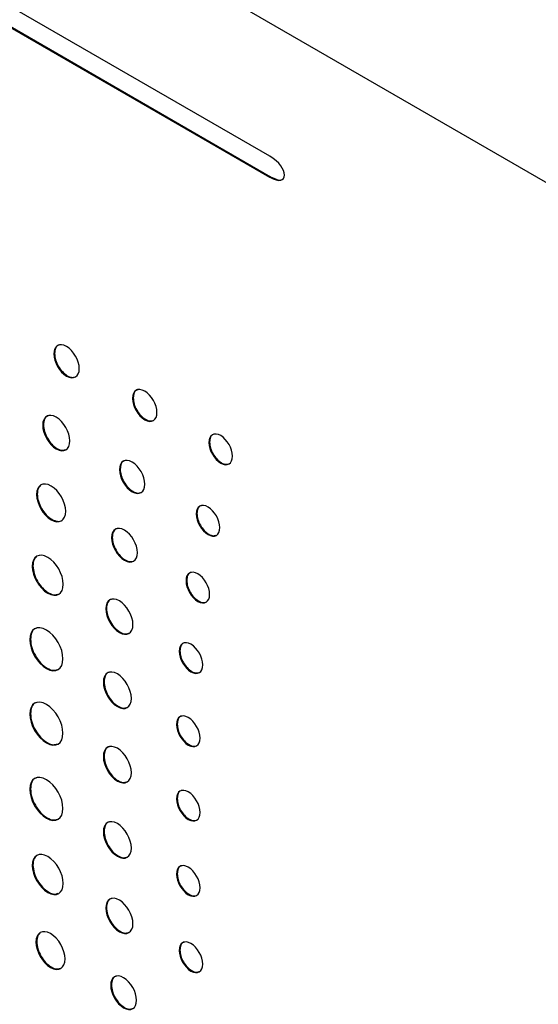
# Model space of a CAD drawing. Header units: millimetres. Extents: x 52 to 411, y 49 to 259.
# Tile 36 of 40: x 363 to 377, y 194 to 219. Entities that reach past the tile are written whole.
import ezdxf

# ---------------------------------------------------------------- set-up
doc = ezdxf.new("R2010")
doc.units = ezdxf.units.MM

msp = doc.modelspace()

# ---------------------------------------------------------------- linework, layer by layer
at = {"color": 7, "linetype": 'Continuous', "lineweight": 25}
for p, q in [((377.044, 214.608), (323.163, 245.713)), ((369.78, 215.401), (329.664, 238.559)), ((329.664, 238.022), (369.78, 214.864)), ((329.682, 238.033), (369.798, 214.874)), ((369.798, 214.874), (369.78, 214.864)), ((364.278, 210.361), (364.26, 210.351)), ((366.287, 209.227), (366.269, 209.217)), ((363.992, 208.542), (363.974, 208.531)), ((368.24, 208.1), (368.222, 208.089)), ((365.954, 207.409), (365.936, 207.398)), ((363.835, 206.774), (363.817, 206.764)), ((367.916, 206.276), (367.898, 206.266)), ((365.752, 205.668), (365.734, 205.658)), ((363.725, 204.939), (363.707, 204.928)), ((367.655, 204.57), (367.637, 204.559)), ((365.604, 203.854), (365.586, 203.844)), ((363.662, 203.066), (363.644, 203.056)), ((367.48, 202.771), (367.462, 202.761)), ((365.542, 201.981), (365.524, 201.971)), ((363.662, 201.167), (363.644, 201.157)), ((367.412, 200.902), (367.394, 200.891)), ((365.542, 200.082), (365.524, 200.072)), ((363.662, 199.245), (363.644, 199.235)), ((367.412, 199.003), (367.394, 198.992)), ((365.542, 198.16), (365.524, 198.15)), ((363.725, 197.3), (363.707, 197.289)), ((367.412, 197.081), (367.394, 197.07)), ((365.604, 196.215), (365.586, 196.204)), ((363.821, 195.345), (363.803, 195.335)), ((367.48, 195.132), (367.462, 195.121)), ((365.73, 194.243), (365.712, 194.232))]:
    msp.add_line(p, q, dxfattribs=at)
msp.add_open_spline([(369.78, 214.864), (370.273, 214.579), (370.273, 215.116), (369.78, 215.401)], degree=3, dxfattribs=at)
for points, knots in [([(369.798, 214.874), (369.852, 214.848), (369.948, 214.8), (370.047, 214.783), (370.079, 214.8), (370.081, 214.801)], [0, 0, 0, 0, 0.5478859, 0.9746099, 1, 1, 1, 1]), ([(364.909, 209.976), (364.909, 210.185), (364.763, 210.438), (364.584, 210.541), (364.405, 210.644), (364.26, 210.559), (364.26, 210.351)], [0, 0, 0, 0, 1, 1, 1, 2, 2, 2, 2]), ([(364.405, 210.58), (364.394, 210.578), (364.347, 210.572), (364.294, 210.499), (364.283, 210.408), (364.278, 210.361)], [0, 0, 0, 0, 0.130668, 0.55717, 1, 1, 1, 1]), ([(364.26, 210.351), (364.26, 210.143), (364.405, 209.889), (364.584, 209.786), (364.763, 209.683), (364.909, 209.768), (364.909, 209.976)], [2, 2, 2, 2, 3, 3, 3, 4, 4, 4, 4]), ([(364.278, 210.361), (364.283, 210.308), (364.293, 210.204), (364.368, 210.036), (364.474, 209.89), (364.602, 209.787), (364.72, 209.742), (364.777, 209.76), (364.8, 209.768)], [0, 0, 0, 0, 0.17933, 0.352221, 0.524613, 0.70275, 0.880684, 1, 1, 1, 1]), ([(366.895, 208.855), (366.895, 209.057), (366.755, 209.301), (366.582, 209.4), (366.409, 209.5), (366.269, 209.418), (366.269, 209.217)], [0, 0, 0, 0, 1, 1, 1, 2, 2, 2, 2]), ([(366.41, 209.438), (366.4, 209.437), (366.354, 209.43), (366.302, 209.36), (366.292, 209.272), (366.287, 209.227)], [0, 0, 0, 0, 0.1346986, 0.5592295, 1, 1, 1, 1]), ([(366.269, 209.217), (366.269, 209.016), (366.409, 208.771), (366.582, 208.672), (366.755, 208.572), (366.895, 208.654), (366.895, 208.855)], [2, 2, 2, 2, 3, 3, 3, 4, 4, 4, 4]), ([(366.287, 209.227), (366.292, 209.176), (366.301, 209.075), (366.374, 208.913), (366.476, 208.772), (366.599, 208.674), (366.713, 208.629), (366.768, 208.647), (366.79, 208.654)], [0, 0, 0, 0, 0.179738, 0.352934, 0.525603, 0.704024, 0.882484, 1, 1, 1, 1]), ([(364.668, 208.13), (364.668, 208.353), (364.513, 208.624), (364.13, 208.845), (363.974, 208.754), (363.974, 208.531)], [0, 0, 0, 0, 1, 1, 2, 2, 2, 2]), ([(364.125, 208.775), (364.115, 208.773), (364.066, 208.766), (364.009, 208.689), (363.998, 208.591), (363.992, 208.542)], [0, 0, 0, 0, 0.123254, 0.553603, 1, 1, 1, 1]), ([(363.974, 208.531), (363.974, 208.308), (364.13, 208.037), (364.513, 207.816), (364.668, 207.907), (364.668, 208.13)], [2, 2, 2, 2, 3, 3, 4, 4, 4, 4]), ([(363.992, 208.542), (363.997, 208.485), (364.008, 208.373), (364.088, 208.193), (364.202, 208.037), (364.338, 207.928), (364.466, 207.878), (364.528, 207.899), (364.553, 207.907)], [0, 0, 0, 0, 0.178872, 0.351211, 0.522989, 0.700353, 0.877718, 1, 1, 1, 1]), ([(368.826, 207.741), (368.826, 207.935), (368.69, 208.17), (368.524, 208.266), (368.357, 208.362), (368.222, 208.283), (368.222, 208.089)], [2, 2, 2, 2, 3, 3, 3, 4, 4, 4, 4]), ([(368.36, 208.303), (368.349, 208.302), (368.305, 208.296), (368.255, 208.228), (368.245, 208.143), (368.24, 208.1)], [0, 0, 0, 0, 0.138994, 0.561429, 1, 1, 1, 1]), ([(368.222, 208.089), (368.222, 207.895), (368.357, 207.66), (368.524, 207.564), (368.69, 207.468), (368.826, 207.547), (368.826, 207.741)], [0, 0, 0, 0, 1, 1, 1, 2, 2, 2, 2]), ([(368.24, 208.1), (368.245, 208.05), (368.254, 207.953), (368.324, 207.797), (368.422, 207.661), (368.541, 207.566), (368.65, 207.524), (368.703, 207.541), (368.723, 207.547)], [0, 0, 0, 0, 0.1801118, 0.3536696, 0.5266902, 0.7054707, 0.8842954, 1, 1, 1, 1]), ([(366.585, 207.024), (366.585, 207.232), (366.44, 207.485), (366.26, 207.589), (366.082, 207.692), (365.936, 207.607), (365.936, 207.398)], [0, 0, 0, 0, 1, 1, 1, 2, 2, 2, 2]), ([(365.936, 207.398), (365.936, 207.19), (366.082, 206.937), (366.26, 206.833), (366.44, 206.73), (366.585, 206.815), (366.585, 207.024)], [2, 2, 2, 2, 3, 3, 3, 4, 4, 4, 4]), ([(366.081, 207.627), (366.07, 207.626), (366.024, 207.619), (365.97, 207.547), (365.96, 207.455), (365.954, 207.409)], [0, 0, 0, 0, 0.130864, 0.557314, 1, 1, 1, 1]), ([(365.954, 207.409), (365.959, 207.356), (365.969, 207.251), (366.044, 207.083), (366.15, 206.938), (366.278, 206.835), (366.396, 206.789), (366.453, 206.808), (366.476, 206.815)], [0, 0, 0, 0, 0.179448, 0.352318, 0.524566, 0.702396, 0.880547, 1, 1, 1, 1]), ([(364.563, 206.334), (364.563, 206.571), (364.396, 206.861), (364.19, 206.979), (363.985, 207.098), (363.817, 207.002), (363.817, 206.764)], [0, 0, 0, 0, 1, 1, 1, 2, 2, 2, 2]), ([(363.924, 206.992), (363.902, 206.973), (363.848, 206.926), (363.84, 206.83), (363.835, 206.774)], [0, 0, 0, 0, 0.416606, 1, 1, 1, 1]), ([(363.817, 206.764), (363.817, 206.526), (363.985, 206.237), (364.19, 206.118), (364.396, 205.999), (364.563, 206.096), (364.563, 206.334)], [2, 2, 2, 2, 3, 3, 3, 4, 4, 4, 4]), ([(363.835, 206.774), (363.841, 206.714), (363.853, 206.594), (363.939, 206.403), (364.061, 206.237), (364.209, 206.116), (364.353, 206.069), (364.454, 206.077), (364.486, 206.118), (364.493, 206.126)], [0, 0, 0, 0, 0.162664, 0.319785, 0.476885, 0.639449, 0.802014, 0.959129, 1, 1, 1, 1]), ([(368.502, 205.917), (368.502, 206.111), (368.367, 206.346), (368.2, 206.442), (368.034, 206.538), (367.898, 206.459), (367.898, 206.266)], [2, 2, 2, 2, 3, 3, 3, 4, 4, 4, 4]), ([(368.036, 206.48), (368.026, 206.478), (367.982, 206.472), (367.931, 206.404), (367.921, 206.319), (367.916, 206.276)], [0, 0, 0, 0, 0.138712, 0.5613729, 1, 1, 1, 1]), ([(367.898, 206.266), (367.898, 206.072), (368.034, 205.836), (368.2, 205.74), (368.367, 205.644), (368.502, 205.723), (368.502, 205.917)], [0, 0, 0, 0, 1, 1, 1, 2, 2, 2, 2]), ([(367.916, 206.276), (367.921, 206.227), (367.93, 206.129), (368, 205.973), (368.099, 205.838), (368.217, 205.743), (368.327, 205.7), (368.379, 205.717), (368.4, 205.724)], [0, 0, 0, 0, 0.180233, 0.353823, 0.526778, 0.705291, 0.884031, 1, 1, 1, 1]), ([(366.395, 205.276), (366.395, 205.489), (366.247, 205.746), (365.882, 205.956), (365.734, 205.87), (365.734, 205.658)], [0, 0, 0, 0, 1, 1, 2, 2, 2, 2]), ([(365.881, 205.89), (365.87, 205.889), (365.823, 205.882), (365.768, 205.808), (365.758, 205.715), (365.752, 205.668)], [0, 0, 0, 0, 0.128353, 0.556053, 1, 1, 1, 1]), ([(365.734, 205.658), (365.734, 205.446), (365.882, 205.188), (366.247, 204.977), (366.395, 205.064), (366.395, 205.276)], [2, 2, 2, 2, 3, 3, 4, 4, 4, 4]), ([(365.752, 205.668), (365.757, 205.614), (365.767, 205.507), (365.844, 205.337), (365.952, 205.188), (366.082, 205.084), (366.202, 205.038), (366.261, 205.057), (366.284, 205.064)], [0, 0, 0, 0, 0.179215, 0.352015, 0.524324, 0.70227, 0.88015, 1, 1, 1, 1]), ([(364.499, 204.471), (364.499, 204.724), (364.322, 205.031), (364.103, 205.157), (363.884, 205.283), (363.707, 205.181), (363.707, 204.928)], [0, 0, 0, 0, 1, 1, 1, 2, 2, 2, 2]), ([(363.82, 205.172), (363.796, 205.15), (363.739, 205.1), (363.73, 204.998), (363.725, 204.939)], [0, 0, 0, 0, 0.421691, 1, 1, 1, 1]), ([(363.707, 204.928), (363.707, 204.676), (363.884, 204.369), (364.103, 204.243), (364.322, 204.116), (364.499, 204.219), (364.499, 204.471)], [2, 2, 2, 2, 3, 3, 3, 4, 4, 4, 4]), ([(363.725, 204.939), (363.731, 204.874), (363.743, 204.748), (363.835, 204.544), (363.965, 204.367), (364.12, 204.242), (364.268, 204.186), (364.34, 204.209), (364.37, 204.219)], [0, 0, 0, 0, 0.176721, 0.347312, 0.517932, 0.694719, 0.871418, 1, 1, 1, 1]), ([(368.24, 204.211), (368.24, 204.405), (368.105, 204.64), (367.939, 204.736), (367.772, 204.832), (367.637, 204.753), (367.637, 204.559)], [2, 2, 2, 2, 3, 3, 3, 4, 4, 4, 4]), ([(367.775, 204.773), (367.764, 204.772), (367.72, 204.766), (367.67, 204.698), (367.66, 204.613), (367.655, 204.57)], [0, 0, 0, 0, 0.138552, 0.561197, 1, 1, 1, 1]), ([(367.637, 204.559), (367.637, 204.365), (367.772, 204.13), (367.939, 204.034), (368.105, 203.938), (368.24, 204.017), (368.24, 204.211)], [0, 0, 0, 0, 1, 1, 1, 2, 2, 2, 2]), ([(367.655, 204.57), (367.66, 204.52), (367.669, 204.423), (367.738, 204.267), (367.837, 204.131), (367.956, 204.036), (368.065, 203.994), (368.118, 204.011), (368.138, 204.017)], [0, 0, 0, 0, 0.180073, 0.353714, 0.52686, 0.705687, 0.884275, 1, 1, 1, 1]), ([(366.281, 203.443), (366.281, 203.666), (366.125, 203.937), (365.934, 204.047), (365.742, 204.158), (365.586, 204.067), (365.586, 203.844)], [0, 0, 0, 0, 1, 1, 1, 2, 2, 2, 2]), ([(365.738, 204.088), (365.727, 204.086), (365.678, 204.079), (365.622, 204.002), (365.61, 203.904), (365.604, 203.854)], [0, 0, 0, 0, 0.1237102, 0.5535644, 1, 1, 1, 1]), ([(365.586, 203.844), (365.586, 203.62), (365.742, 203.35), (365.934, 203.239), (366.125, 203.128), (366.281, 203.219), (366.281, 203.443)], [2, 2, 2, 2, 3, 3, 3, 4, 4, 4, 4]), ([(365.604, 203.854), (365.61, 203.797), (365.62, 203.685), (365.7, 203.506), (365.814, 203.35), (365.951, 203.24), (366.078, 203.191), (366.14, 203.211), (366.165, 203.219)], [0, 0, 0, 0, 0.1788117, 0.3510188, 0.522679, 0.7000488, 0.8776223, 1, 1, 1, 1]), ([(364.493, 202.566), (364.493, 202.836), (364.303, 203.165), (364.069, 203.301), (363.834, 203.436), (363.644, 203.326), (363.644, 203.056)], [0, 0, 0, 0, 1, 1, 1, 2, 2, 2, 2]), ([(363.817, 203.347), (363.807, 203.345), (363.75, 203.337), (363.683, 203.245), (363.669, 203.126), (363.662, 203.066)], [0, 0, 0, 0, 0.100842, 0.542578, 1, 1, 1, 1]), ([(363.644, 203.056), (363.644, 202.785), (363.834, 202.456), (364.069, 202.32), (364.303, 202.185), (364.493, 202.295), (364.493, 202.566)], [2, 2, 2, 2, 3, 3, 3, 4, 4, 4, 4]), ([(363.662, 203.066), (363.669, 202.997), (363.682, 202.861), (363.78, 202.643), (363.919, 202.453), (364.086, 202.319), (364.245, 202.258), (364.323, 202.284), (364.356, 202.295)], [0, 0, 0, 0, 0.176236, 0.346333, 0.516378, 0.692454, 0.868694, 1, 1, 1, 1]), ([(368.066, 202.412), (368.066, 202.606), (367.931, 202.841), (367.764, 202.938), (367.598, 203.034), (367.462, 202.955), (367.462, 202.761)], [2, 2, 2, 2, 3, 3, 3, 4, 4, 4, 4]), ([(367.6, 202.975), (367.59, 202.973), (367.546, 202.967), (367.495, 202.899), (367.485, 202.814), (367.48, 202.771)], [0, 0, 0, 0, 0.138784, 0.561395, 1, 1, 1, 1]), ([(367.462, 202.761), (367.462, 202.567), (367.598, 202.331), (367.764, 202.235), (367.931, 202.139), (368.066, 202.218), (368.066, 202.412)], [0, 0, 0, 0, 1, 1, 1, 2, 2, 2, 2]), ([(367.48, 202.771), (367.485, 202.721), (367.494, 202.624), (367.564, 202.469), (367.663, 202.333), (367.781, 202.238), (367.891, 202.195), (367.943, 202.212), (367.964, 202.219)], [0, 0, 0, 0, 0.180108, 0.35367, 0.526696, 0.705344, 0.884151, 1, 1, 1, 1]), ([(366.241, 201.557), (366.241, 201.787), (366.08, 202.067), (365.882, 202.181), (365.684, 202.295), (365.524, 202.201), (365.524, 201.971)], [0, 0, 0, 0, 1, 1, 1, 2, 2, 2, 2]), ([(365.678, 202.222), (365.667, 202.221), (365.617, 202.213), (365.559, 202.133), (365.548, 202.033), (365.542, 201.981)], [0, 0, 0, 0, 0.1203655, 0.5519308, 1, 1, 1, 1]), ([(365.524, 201.971), (365.524, 201.74), (365.684, 201.461), (365.882, 201.346), (366.08, 201.232), (366.241, 201.326), (366.241, 201.557)], [2, 2, 2, 2, 3, 3, 3, 4, 4, 4, 4]), ([(365.542, 201.981), (365.547, 201.922), (365.558, 201.807), (365.641, 201.622), (365.758, 201.46), (365.899, 201.347), (366.032, 201.296), (366.096, 201.317), (366.122, 201.326)], [0, 0, 0, 0, 0.178636, 0.350598, 0.522032, 0.699334, 0.876624, 1, 1, 1, 1]), ([(364.493, 200.667), (364.493, 200.937), (364.303, 201.266), (364.069, 201.402), (363.834, 201.537), (363.644, 201.427), (363.644, 201.157)], [0, 0, 0, 0, 1, 1, 1, 2, 2, 2, 2]), ([(363.817, 201.448), (363.807, 201.446), (363.75, 201.438), (363.683, 201.346), (363.669, 201.227), (363.662, 201.167)], [0, 0, 0, 0, 0.100897, 0.542612, 1, 1, 1, 1]), ([(363.644, 201.157), (363.644, 200.886), (363.834, 200.557), (364.069, 200.421), (364.303, 200.286), (364.493, 200.396), (364.493, 200.667)], [2, 2, 2, 2, 3, 3, 3, 4, 4, 4, 4]), ([(363.662, 201.167), (363.669, 201.098), (363.682, 200.962), (363.78, 200.744), (363.919, 200.554), (364.086, 200.42), (364.245, 200.359), (364.323, 200.385), (364.356, 200.396)], [0, 0, 0, 0, 0.176256, 0.346355, 0.516383, 0.692424, 0.868684, 1, 1, 1, 1]), ([(367.997, 200.543), (367.997, 200.737), (367.862, 200.972), (367.695, 201.068), (367.529, 201.164), (367.394, 201.085), (367.394, 200.891)], [2, 2, 2, 2, 3, 3, 3, 4, 4, 4, 4]), ([(367.394, 200.891), (367.394, 200.697), (367.529, 200.462), (367.695, 200.366), (367.862, 200.269), (367.997, 200.349), (367.997, 200.543)], [0, 0, 0, 0, 1, 1, 1, 2, 2, 2, 2]), ([(367.532, 201.105), (367.521, 201.104), (367.477, 201.097), (367.427, 201.03), (367.417, 200.945), (367.412, 200.902)], [0, 0, 0, 0, 0.138964, 0.561471, 1, 1, 1, 1]), ([(367.412, 200.902), (367.416, 200.852), (367.426, 200.755), (367.495, 200.599), (367.594, 200.463), (367.713, 200.368), (367.822, 200.326), (367.874, 200.343), (367.895, 200.349)], [0, 0, 0, 0, 0.1801947, 0.3537316, 0.5266523, 0.7052218, 0.884101, 1, 1, 1, 1]), ([(366.241, 199.658), (366.241, 199.888), (366.08, 200.168), (365.882, 200.282), (365.684, 200.396), (365.524, 200.302), (365.524, 200.072)], [0, 0, 0, 0, 1, 1, 1, 2, 2, 2, 2]), ([(365.678, 200.323), (365.667, 200.322), (365.617, 200.314), (365.559, 200.234), (365.548, 200.134), (365.542, 200.082)], [0, 0, 0, 0, 0.120336, 0.551938, 1, 1, 1, 1]), ([(365.524, 200.072), (365.524, 199.841), (365.684, 199.562), (365.882, 199.447), (366.08, 199.333), (366.241, 199.427), (366.241, 199.658)], [2, 2, 2, 2, 3, 3, 3, 4, 4, 4, 4]), ([(365.542, 200.082), (365.547, 200.023), (365.558, 199.908), (365.641, 199.723), (365.758, 199.561), (365.899, 199.448), (366.032, 199.397), (366.096, 199.418), (366.122, 199.427)], [0, 0, 0, 0, 0.178659, 0.350619, 0.522044, 0.69934, 0.876624, 1, 1, 1, 1]), ([(364.493, 198.745), (364.493, 199.015), (364.303, 199.344), (364.069, 199.48), (363.834, 199.615), (363.644, 199.505), (363.644, 199.235)], [0, 0, 0, 0, 1, 1, 1, 2, 2, 2, 2]), ([(363.817, 199.526), (363.807, 199.525), (363.75, 199.516), (363.683, 199.424), (363.669, 199.305), (363.662, 199.245)], [0, 0, 0, 0, 0.100856, 0.542595, 1, 1, 1, 1]), ([(363.644, 199.235), (363.644, 198.964), (363.834, 198.635), (364.069, 198.499), (364.303, 198.364), (364.493, 198.474), (364.493, 198.745)], [2, 2, 2, 2, 3, 3, 3, 4, 4, 4, 4]), ([(363.662, 199.245), (363.669, 199.176), (363.682, 199.04), (363.78, 198.822), (363.919, 198.632), (364.086, 198.498), (364.245, 198.437), (364.323, 198.463), (364.356, 198.474)], [0, 0, 0, 0, 0.176236, 0.346333, 0.516378, 0.692454, 0.868694, 1, 1, 1, 1]), ([(367.997, 198.644), (367.997, 198.838), (367.862, 199.073), (367.695, 199.169), (367.529, 199.265), (367.394, 199.186), (367.394, 198.992)], [2, 2, 2, 2, 3, 3, 3, 4, 4, 4, 4]), ([(367.532, 199.206), (367.521, 199.205), (367.477, 199.198), (367.427, 199.131), (367.417, 199.046), (367.412, 199.003)], [0, 0, 0, 0, 0.138933, 0.561482, 1, 1, 1, 1]), ([(367.394, 198.992), (367.394, 198.798), (367.529, 198.563), (367.695, 198.467), (367.862, 198.37), (367.997, 198.45), (367.997, 198.644)], [0, 0, 0, 0, 1, 1, 1, 2, 2, 2, 2]), ([(367.412, 199.003), (367.416, 198.953), (367.426, 198.856), (367.495, 198.7), (367.594, 198.564), (367.713, 198.469), (367.822, 198.427), (367.874, 198.444), (367.895, 198.45)], [0, 0, 0, 0, 0.180203, 0.353737, 0.526653, 0.70522, 0.884097, 1, 1, 1, 1]), ([(366.241, 197.736), (366.241, 197.966), (366.08, 198.246), (365.882, 198.36), (365.684, 198.475), (365.524, 198.38), (365.524, 198.15)], [0, 0, 0, 0, 1, 1, 1, 2, 2, 2, 2]), ([(365.678, 198.401), (365.667, 198.4), (365.617, 198.392), (365.559, 198.313), (365.548, 198.212), (365.542, 198.16)], [0, 0, 0, 0, 0.120336, 0.551938, 1, 1, 1, 1]), ([(365.524, 198.15), (365.524, 197.919), (365.684, 197.64), (365.882, 197.525), (366.08, 197.411), (366.241, 197.505), (366.241, 197.736)], [2, 2, 2, 2, 3, 3, 3, 4, 4, 4, 4]), ([(365.542, 198.16), (365.547, 198.101), (365.558, 197.986), (365.641, 197.801), (365.758, 197.639), (365.899, 197.526), (366.032, 197.475), (366.096, 197.496), (366.122, 197.505)], [0, 0, 0, 0, 0.178664, 0.350634, 0.522065, 0.699361, 0.876645, 1, 1, 1, 1]), ([(364.499, 196.832), (364.499, 197.085), (364.322, 197.392), (364.103, 197.518), (363.884, 197.644), (363.707, 197.542), (363.707, 197.289)], [0, 0, 0, 0, 1, 1, 1, 2, 2, 2, 2]), ([(363.82, 197.533), (363.796, 197.511), (363.738, 197.461), (363.73, 197.359), (363.725, 197.3)], [0, 0, 0, 0, 0.421518, 1, 1, 1, 1]), ([(367.997, 196.722), (367.997, 196.916), (367.862, 197.151), (367.695, 197.247), (367.529, 197.343), (367.394, 197.264), (367.394, 197.07)], [2, 2, 2, 2, 3, 3, 3, 4, 4, 4, 4]), ([(363.707, 197.289), (363.707, 197.037), (363.884, 196.73), (364.103, 196.604), (364.322, 196.477), (364.499, 196.58), (364.499, 196.832)], [2, 2, 2, 2, 3, 3, 3, 4, 4, 4, 4]), ([(363.725, 197.3), (363.731, 197.235), (363.743, 197.109), (363.834, 196.905), (363.964, 196.728), (364.12, 196.603), (364.267, 196.547), (364.339, 196.57), (364.37, 196.58)], [0, 0, 0, 0, 0.176641, 0.347207, 0.517825, 0.694613, 0.871328, 1, 1, 1, 1]), ([(367.532, 197.284), (367.521, 197.283), (367.477, 197.277), (367.427, 197.209), (367.417, 197.124), (367.412, 197.081)], [0, 0, 0, 0, 0.1390563, 0.5615304, 1, 1, 1, 1]), ([(367.394, 197.07), (367.394, 196.876), (367.529, 196.641), (367.695, 196.545), (367.862, 196.449), (367.997, 196.528), (367.997, 196.722)], [0, 0, 0, 0, 1, 1, 1, 2, 2, 2, 2]), ([(367.412, 197.081), (367.416, 197.031), (367.426, 196.934), (367.495, 196.778), (367.594, 196.642), (367.713, 196.547), (367.822, 196.505), (367.874, 196.522), (367.895, 196.528)], [0, 0, 0, 0, 0.180203, 0.353737, 0.526653, 0.70522, 0.884097, 1, 1, 1, 1]), ([(366.281, 195.804), (366.281, 196.027), (366.125, 196.297), (365.933, 196.408), (365.742, 196.519), (365.586, 196.428), (365.586, 196.204)], [0, 0, 0, 0, 1, 1, 1, 2, 2, 2, 2]), ([(365.738, 196.449), (365.727, 196.447), (365.678, 196.44), (365.621, 196.362), (365.61, 196.265), (365.604, 196.215)], [0, 0, 0, 0, 0.1237, 0.553609, 1, 1, 1, 1]), ([(365.586, 196.204), (365.586, 195.981), (365.742, 195.711), (365.933, 195.6), (366.125, 195.489), (366.281, 195.58), (366.281, 195.804)], [2, 2, 2, 2, 3, 3, 3, 4, 4, 4, 4]), ([(365.604, 196.215), (365.609, 196.158), (365.62, 196.046), (365.7, 195.867), (365.814, 195.711), (365.95, 195.601), (366.078, 195.552), (366.14, 195.572), (366.165, 195.58)], [0, 0, 0, 0, 0.178771, 0.350996, 0.522677, 0.700031, 0.877646, 1, 1, 1, 1]), ([(364.548, 194.904), (364.548, 195.142), (364.381, 195.431), (364.176, 195.55), (363.97, 195.669), (363.803, 195.572), (363.803, 195.335)], [0, 0, 0, 0, 1, 1, 1, 2, 2, 2, 2]), ([(363.803, 195.335), (363.803, 195.097), (363.97, 194.808), (364.176, 194.689), (364.381, 194.57), (364.548, 194.666), (364.548, 194.904)], [2, 2, 2, 2, 3, 3, 3, 4, 4, 4, 4]), ([(363.909, 195.563), (363.887, 195.543), (363.833, 195.496), (363.825, 195.401), (363.821, 195.345)], [0, 0, 0, 0, 0.416572, 1, 1, 1, 1]), ([(363.821, 195.345), (363.826, 195.284), (363.838, 195.165), (363.924, 194.973), (364.046, 194.806), (364.193, 194.689), (364.331, 194.636), (364.398, 194.658), (364.426, 194.667)], [0, 0, 0, 0, 0.177245, 0.348316, 0.519385, 0.696597, 0.873581, 1, 1, 1, 1]), ([(368.065, 194.773), (368.065, 194.967), (367.93, 195.202), (367.764, 195.298), (367.597, 195.394), (367.462, 195.315), (367.462, 195.121)], [2, 2, 2, 2, 3, 3, 3, 4, 4, 4, 4]), ([(367.6, 195.336), (367.589, 195.334), (367.545, 195.328), (367.495, 195.26), (367.485, 195.175), (367.48, 195.132)], [0, 0, 0, 0, 0.13881, 0.561373, 1, 1, 1, 1]), ([(367.462, 195.121), (367.462, 194.928), (367.597, 194.692), (367.764, 194.596), (367.93, 194.5), (368.065, 194.579), (368.065, 194.773)], [0, 0, 0, 0, 1, 1, 1, 2, 2, 2, 2]), ([(367.48, 195.132), (367.485, 195.082), (367.494, 194.985), (367.564, 194.829), (367.662, 194.694), (367.781, 194.599), (367.89, 194.556), (367.943, 194.573), (367.963, 194.58)], [0, 0, 0, 0, 0.1801046, 0.353699, 0.5267455, 0.7053978, 0.8842013, 1, 1, 1, 1]), ([(366.373, 193.851), (366.373, 194.063), (366.225, 194.321), (366.042, 194.426), (365.86, 194.531), (365.712, 194.445), (365.712, 194.232)], [0, 0, 0, 0, 1, 1, 1, 2, 2, 2, 2]), ([(365.859, 194.465), (365.848, 194.464), (365.801, 194.457), (365.746, 194.383), (365.736, 194.29), (365.73, 194.243)], [0, 0, 0, 0, 0.129103, 0.556312, 1, 1, 1, 1]), ([(365.712, 194.232), (365.712, 194.02), (365.86, 193.763), (366.042, 193.657), (366.225, 193.552), (366.373, 193.639), (366.373, 193.851)], [2, 2, 2, 2, 3, 3, 3, 4, 4, 4, 4]), ([(365.73, 194.243), (365.735, 194.188), (365.745, 194.082), (365.821, 193.912), (365.93, 193.763), (366.06, 193.659), (366.18, 193.612), (366.239, 193.631), (366.262, 193.639)], [0, 0, 0, 0, 0.179311, 0.351934, 0.52404, 0.702082, 0.880021, 1, 1, 1, 1])]:
    msp.add_open_spline(points, degree=3, knots=knots, dxfattribs=at)

doc.saveas('drawing.dxf')
